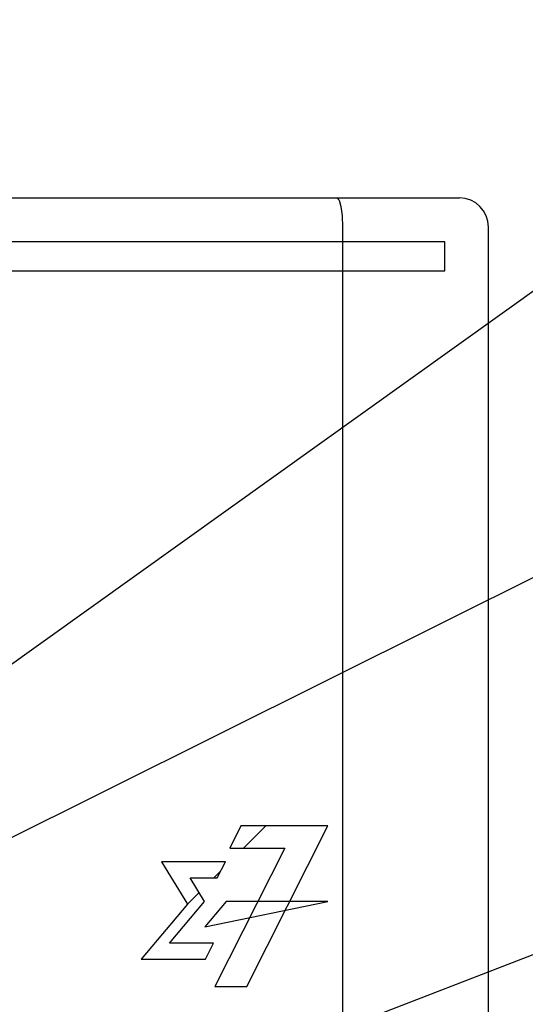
# Model space of a CAD drawing. Header units: millimetres. Extents: x 60 to 816, y 67 to 540.
# Tile 29 of 45: x 444 to 461, y 412 to 446. Entities that reach past the tile are written whole.
import ezdxf

# ---------------------------------------------------------------- set-up
doc = ezdxf.new("R2010")
doc.units = ezdxf.units.MM
doc.header["$LTSCALE"] = 0.327195
for name, color, linetype in [('ALL_CURVE', 7, 'Continuous'), ('ALL_FEATURES', 7, 'Continuous'), ('ALL_NOTE', 7, 'Continuous')]:
    doc.layers.add(name, color=color, linetype=linetype)

msp = doc.modelspace()

# ---------------------------------------------------------------- linework, layer by layer
at = {"layer": 'ALL_CURVE', "color": 4, "linetype": 'Continuous', "lineweight": 25}
for p, q in [((458.5, 438.5), (421.5, 438.5)), ((458.5, 437.5), (458.5, 438.5)), ((439.5, 437.5), (458.5, 437.5)), ((451.514, 418.5), (451.133, 417.74)), ((454.5, 418.5), (451.514, 418.5)), ((451.723, 413), (454.5, 418.5)), ((453.023, 417.74), (450.626, 413)), ((451.133, 417.74), (453.023, 417.74)), ((448.792, 417.272), (449.688, 415.819)), ((450.984, 417.272), (448.792, 417.272)), ((450.707, 416.725), (450.984, 417.272)), ((450.275, 415.916), (449.776, 416.725)), ((449.776, 416.725), (450.707, 416.725)), ((449.688, 415.819), (448.099, 413.935)), ((449.069, 414.483), (450.275, 415.916)), ((451.01, 415.916), (450.287, 415.047)), ((450.287, 415.047), (454.5, 415.916)), ((454.5, 415.916), (451.01, 415.916)), ((450.583, 414.483), (449.069, 414.483)), ((450.305, 413.935), (450.583, 414.483)), ((448.099, 413.935), (450.305, 413.935)), ((450.626, 413), (451.723, 413))]:
    msp.add_line(p, q, dxfattribs=at)
at = {"layer": 'ALL_CURVE', "color": 2, "linetype": 'Continuous', "lineweight": 25}
for p, q in [((451.609, 417.74), (452.369, 418.5)), ((450.595, 416.725), (450.822, 416.953)), ((449.688, 415.819), (450.088, 416.219))]:
    msp.add_line(p, q, dxfattribs=at)
at = {"layer": 'ALL_FEATURES', "color": 7, "linetype": 'Continuous', "lineweight": 25}
for p, q in [((421, 440), (459, 440)), ((455, 439), (455, 409)), ((460, 281), (460, 439))]:
    msp.add_line(p, q, dxfattribs=at)
msp.add_lwpolyline([(454.807, 440), (454.88, 439.925), (454.943, 439.711), (454.985, 439.386), (455, 439)], dxfattribs=at)
msp.add_arc((459, 439), 1, 0, 90, dxfattribs=at)
at = {"layer": 'ALL_NOTE', "color": 2, "linetype": 'Continuous', "lineweight": 25}
for p, q in [((439.5, 421.065), (474.5, 446.101)), ((439.5, 416.034), (474.5, 433.476)), ((439.359, 405.548), (474.5, 419.103))]:
    msp.add_line(p, q, dxfattribs=at)

doc.saveas('drawing.dxf')
